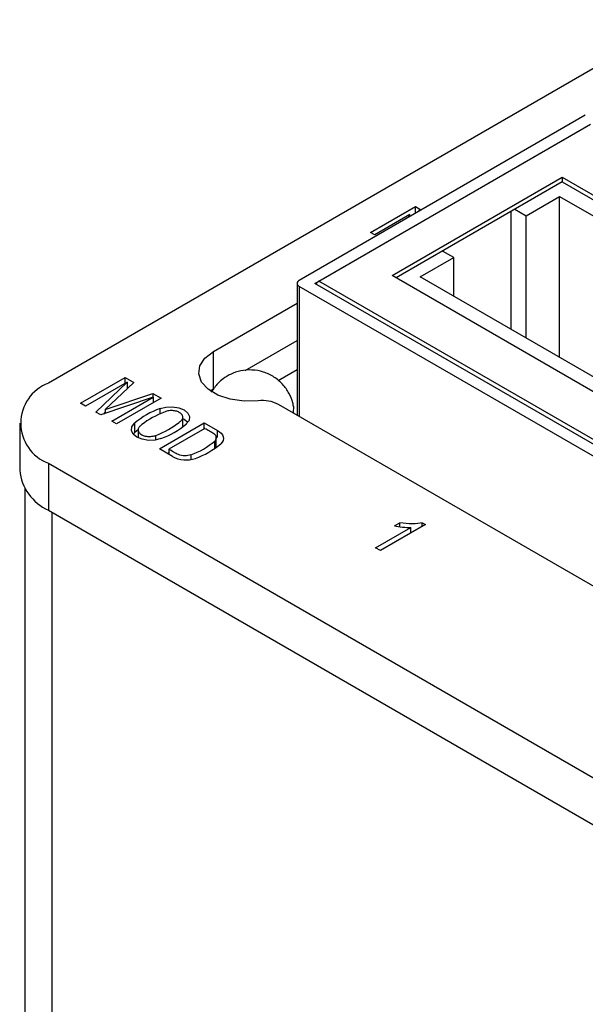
# Model space of a CAD drawing. Header units: inches. Extents: x 3 to 31.1, y 1.3 to 21.1.
# Tile 11 of 12: x 24.9 to 26.5, y 14.7 to 17.4. Entities that reach past the tile are written whole.
import ezdxf

# ---------------------------------------------------------------- set-up
doc = ezdxf.new("R2010")
doc.units = ezdxf.units.IN
doc.header["$MEASUREMENT"] = 0

msp = doc.modelspace()

# ---------------------------------------------------------------- linework, layer by layer
at = {"color": 7, "linetype": 'Continuous', "lineweight": 25}
for p, q in [((26.7251, 17.3878), (25.0046, 16.3946)), ((26.4726, 17.1269), (25.6905, 16.6754)), ((25.7329, 16.6672), (26.4868, 17.1024)), ((25.7443, 16.6737), (26.4754, 17.0958)), ((25.9444, 16.6888), (26.4095, 16.9573)), ((26.4095, 16.9573), (26.5683, 16.8657)), ((26.4095, 16.9573), (26.4095, 16.9445)), ((26.4097, 16.9444), (25.9557, 16.6823)), ((26.4095, 16.9445), (26.5683, 16.8528)), ((26.3106, 16.8521), (26.4019, 16.9048)), ((26.4019, 16.9048), (26.5581, 16.8146)), ((26.4019, 16.4655), (26.4019, 16.9048)), ((25.8856, 16.8066), (26.0081, 16.8773)), ((26.0081, 16.8773), (26.0203, 16.8703)), ((26.0081, 16.8587), (26.0081, 16.8773)), ((26.0203, 16.8703), (26.0163, 16.8634)), ((26.2802, 16.8697), (26.3106, 16.8521)), ((25.9933, 16.8556), (25.8971, 16.8)), ((25.9884, 16.8473), (25.9933, 16.8556)), ((25.9933, 16.8502), (25.9933, 16.8556)), ((26.2689, 16.8631), (26.2689, 16.5423)), ((26.3107, 16.5182), (26.3106, 16.8521)), ((25.8971, 16.8), (25.8856, 16.8066)), ((26.0214, 16.6852), (26.1127, 16.7378)), ((26.1127, 16.7378), (26.0823, 16.7554)), ((26.1127, 16.6325), (26.1127, 16.7378)), ((26.6628, 16.2741), (25.9444, 16.6888)), ((26.6847, 16.3023), (26.0214, 16.6852)), ((25.6847, 16.6672), (25.6847, 16.307)), ((26.6112, 16.1276), (25.6905, 16.659)), ((26.6253, 16.1521), (25.7329, 16.6672)), ((26.6366, 16.1586), (25.7443, 16.6737)), ((25.4557, 16.4808), (25.6847, 16.613)), ((25.543, 16.4292), (25.6847, 16.5109)), ((25.4557, 16.3787), (25.4557, 16.4808)), ((25.6325, 16.4019), (25.6847, 16.432)), ((25.0929, 16.3399), (25.2149, 16.4103)), ((25.2201, 16.3977), (25.1064, 16.332)), ((25.1347, 16.3157), (25.2201, 16.3977)), ((25.2385, 16.3967), (25.1603, 16.3229)), ((25.2149, 16.4103), (25.2385, 16.3967)), ((25.2149, 16.3947), (25.2149, 16.4103)), ((25.2201, 16.3977), (25.2201, 16.3793)), ((25.1603, 16.3229), (25.2906, 16.3666)), ((25.2201, 16.3816), (25.2216, 16.3807)), ((25.2906, 16.3666), (25.3133, 16.3535)), ((25.2906, 16.3666), (25.2906, 16.3561)), ((25.4474, 16.3735), (25.4557, 16.3787)), ((25.1064, 16.332), (25.0929, 16.3399)), ((25.2915, 16.3564), (25.1484, 16.3078)), ((25.1779, 16.2908), (25.2915, 16.3564)), ((25.3133, 16.3535), (25.1912, 16.2831)), ((25.2915, 16.3564), (25.2915, 16.341)), ((27.524, 15.2452), (25.6338, 16.3364)), ((25.6749, 16.3314), (25.6736, 16.3134)), ((25.6749, 16.3314), (25.6736, 16.3134)), ((25.1484, 16.3078), (25.1347, 16.3157)), ((25.1559, 16.3103), (25.1603, 16.3145)), ((25.1603, 16.3229), (25.1603, 16.3118)), ((25.3099, 16.3095), (25.3099, 16.3251)), ((25.3724, 16.2758), (25.3724, 16.3049)), ((24.9262, 16.2853), (24.9262, 16.1567)), ((25.1912, 16.2831), (25.1779, 16.2908)), ((25.2404, 16.285), (25.2404, 16.2593)), ((25.3081, 16.2152), (25.4308, 16.2861)), ((25.4308, 16.2861), (25.4668, 16.2653)), ((25.4308, 16.2701), (25.4308, 16.2861)), ((25.2404, 16.2593), (25.2365, 16.2553)), ((25.2498, 16.2702), (25.2498, 16.2454)), ((25.4328, 16.2712), (25.3338, 16.2141)), ((25.4668, 16.246), (25.4668, 16.2653)), ((25.4595, 16.2161), (25.4595, 16.2365)), ((25.4637, 16.2191), (25.4637, 16.2489)), ((25.344, 16.1945), (25.3081, 16.2152)), ((25.3338, 16.2044), (25.3304, 16.2024)), ((25.3338, 16.2141), (25.3338, 16.2003)), ((25.394, 16.1987), (25.394, 16.186)), ((25.0046, 16.176), (27.3431, 14.826)), ((25.0046, 16.176), (25.0046, 16.0474)), ((24.9404, 16.107), (24.9404, 10.0906)), ((25.0046, 16.0474), (27.3431, 14.6975)), ((26.0353, 16.0085), (25.9123, 15.9375)), ((25.9513, 16.0047), (25.9658, 16.0131)), ((25.9658, 16.0023), (25.9658, 16.0131)), ((26.027, 16.0133), (26.0353, 16.0085)), ((26.027, 16.0037), (26.027, 16.0133)), ((25.8994, 15.9449), (25.9952, 16.0002)), ((25.9952, 15.9853), (25.9952, 16.0002)), ((25.9123, 15.9375), (25.8994, 15.9449))]:
    msp.add_line(p, q, dxfattribs=at)
at = {"color": 8, "linetype": 'Continuous', "lineweight": 25}
for p, q in [((25.6905, 16.659), (25.6905, 16.3036)), ((25.2986, 16.2397), (25.2986, 16.252)), ((25.0137, 16.0422), (25.0137, 9.9885))]:
    msp.add_line(p, q, dxfattribs=at)
at = {"color": 7, "linetype": 'Continuous', "lineweight": 25, "flags": 128}
for points in [[(25.5782, 16.3463), (25.5395, 16.3454), (25.5018, 16.3507), (25.4683, 16.3619), (25.4414, 16.378), (25.4233, 16.3978), (25.4156, 16.4197), (25.4187, 16.442), (25.4324, 16.4629), (25.4557, 16.4808)], [(25.3099, 16.3251), (25.3261, 16.3294), (25.3439, 16.3302), (25.3611, 16.3275), (25.3757, 16.3216), (25.3859, 16.3131), (25.3906, 16.3032), (25.3892, 16.293), (25.3818, 16.2836)], [(25.3124, 16.2435), (25.2962, 16.2393), (25.2784, 16.2384), (25.2612, 16.2412), (25.2466, 16.2471), (25.2364, 16.2555), (25.2317, 16.2654), (25.2331, 16.2757), (25.2404, 16.285)], [(25.3858, 16.2876), (25.3757, 16.2958), (25.3724, 16.2976)], [(25.2498, 16.2671), (25.2474, 16.2652), (25.2404, 16.2593)], [(25.4668, 16.2653), (25.4726, 16.2617), (25.4773, 16.2576), (25.4806, 16.253), (25.4826, 16.2482), (25.4831, 16.2433), (25.4822, 16.2384), (25.4798, 16.2336), (25.4761, 16.2292)]]:
    msp.add_lwpolyline(points, dxfattribs=at)
at = {"color": 7, "linetype": 'Continuous', "lineweight": 25}
for centre, radius, start, end in [((25.6936, 16.6672), 0.00873, 110.7823, 249.2177), ((25.7565, 16.6541), 0.0231, 121.9547, 151.145), ((25.0461, 16.2853), 0.1169, 110.7834, 249.2166), ((25.5901, 16.2525), 0.0946, 62.4684, 97.2041), ((25.3818, 16.1204), 0.217, 109.3489, 130.6457), ((25.2405, 16.4482), 0.217, 289.3489, 310.6457), ((25.322, 16.399), 0.2129, 289.7741, 310.2205), ((25.3348, 16.3938), 0.217, 289.3489, 310.6457), ((25.3814, 16.2623), 0.0774, 241.1411, 289.0397), ((25.0602, 16.1701), 0.1346, 185.6948, 245.6253)]:
    msp.add_arc(centre, radius, start, end, dxfattribs=at)
for points, knots in [([(25.6746, 16.3313), (25.6742, 16.3345), (25.6725, 16.3471), (25.663, 16.3681), (25.6458, 16.3926), (25.6218, 16.4126), (25.5929, 16.4263), (25.5616, 16.4319), (25.5307, 16.4294), (25.5042, 16.4205), (25.4834, 16.4079), (25.4647, 16.3919), (25.4554, 16.3781), (25.4497, 16.3697)], [0, 0, 0, 0, 0.032387, 0.128456, 0.229594, 0.334094, 0.441147, 0.550854, 0.652238, 0.752293, 0.831709, 0.897395, 1, 1, 1, 1]), ([(25.6746, 16.3313), (25.6742, 16.3345), (25.6725, 16.3471), (25.663, 16.3681), (25.6458, 16.3926), (25.6218, 16.4126), (25.5929, 16.4263), (25.5616, 16.4319), (25.5307, 16.4294), (25.5042, 16.4205), (25.4834, 16.4079), (25.4647, 16.3919), (25.4554, 16.3781), (25.4497, 16.3697)], [0, 0, 0, 0, 0.032387, 0.128456, 0.229594, 0.334094, 0.441147, 0.550854, 0.652238, 0.752293, 0.831709, 0.897395, 1, 1, 1, 1]), ([(25.3237, 16.3166), (25.2995, 16.3071), (25.2777, 16.295), (25.2582, 16.2796), (25.256, 16.278), (25.2522, 16.2742), (25.2508, 16.272), (25.2496, 16.2673), (25.2498, 16.2648), (25.2518, 16.2602), (25.2537, 16.258), (25.2583, 16.2544), (25.2609, 16.253), (25.2676, 16.2505), (25.2715, 16.2496), (25.2797, 16.2488), (25.284, 16.2489), (25.2919, 16.2499), (25.2955, 16.2508), (25.2986, 16.252)], [0, 0, 0, 0, 0.5, 0.5, 0.5625, 0.5625, 0.625, 0.625, 0.6875, 0.6875, 0.75, 0.75, 0.8125, 0.8125, 0.875, 0.875, 0.9375, 0.9375, 1, 1, 1, 1]), ([(25.2986, 16.252), (25.3228, 16.2615), (25.3446, 16.2736), (25.364, 16.289), (25.3662, 16.2907), (25.37, 16.2944), (25.3715, 16.2966), (25.3727, 16.3013), (25.3725, 16.3038), (25.3704, 16.3084), (25.3686, 16.3106), (25.364, 16.3142), (25.3613, 16.3156), (25.3547, 16.3181), (25.3508, 16.319), (25.3426, 16.3198), (25.3383, 16.3198), (25.3304, 16.3187), (25.3267, 16.3178), (25.3237, 16.3166)], [0, 0, 0, 0, 0.5, 0.5, 0.5625, 0.5625, 0.625, 0.625, 0.6875, 0.6875, 0.75, 0.75, 0.8125, 0.8125, 0.875, 0.875, 0.9375, 0.9375, 1, 1, 1, 1]), ([(25.4328, 16.2712), (25.4368, 16.2688), (25.443, 16.2653), (25.4491, 16.2618), (25.4532, 16.2594), (25.4553, 16.2583), (25.4608, 16.2541), (25.4632, 16.2505), (25.464, 16.2431), (25.4623, 16.2394), (25.4595, 16.2365)], [0, 0, 0, 0, 0.25, 0.375, 0.375, 0.5, 0.5, 0.75, 0.75, 1, 1, 1, 1]), ([(25.394, 16.1987), (25.3893, 16.1971), (25.3834, 16.1962), (25.3713, 16.1963), (25.3653, 16.1975), (25.358, 16.2002), (25.3561, 16.2012), (25.3517, 16.2038), (25.345, 16.2077), (25.3383, 16.2115), (25.3338, 16.2141)], [0, 0, 0, 0, 0.25, 0.25, 0.5, 0.5, 0.625, 0.625, 0.75, 1, 1, 1, 1]), ([(26.027, 16.0133), (26.0195, 16.0115), (26.0102, 16.0106), (25.9882, 16.0103), (25.977, 16.0112), (25.9658, 16.0131)], [0, 0, 0, 0, 0.5, 0.5, 1, 1, 1, 1]), ([(25.9513, 16.0047), (25.957, 16.0033), (25.9642, 16.0022), (25.9812, 16.0004), (25.9887, 16), (25.9952, 16.0002)], [0, 0, 0, 0, 0.5, 0.5, 1, 1, 1, 1])]:
    msp.add_open_spline(points, degree=3, knots=knots, dxfattribs=at)

doc.saveas('drawing.dxf')
